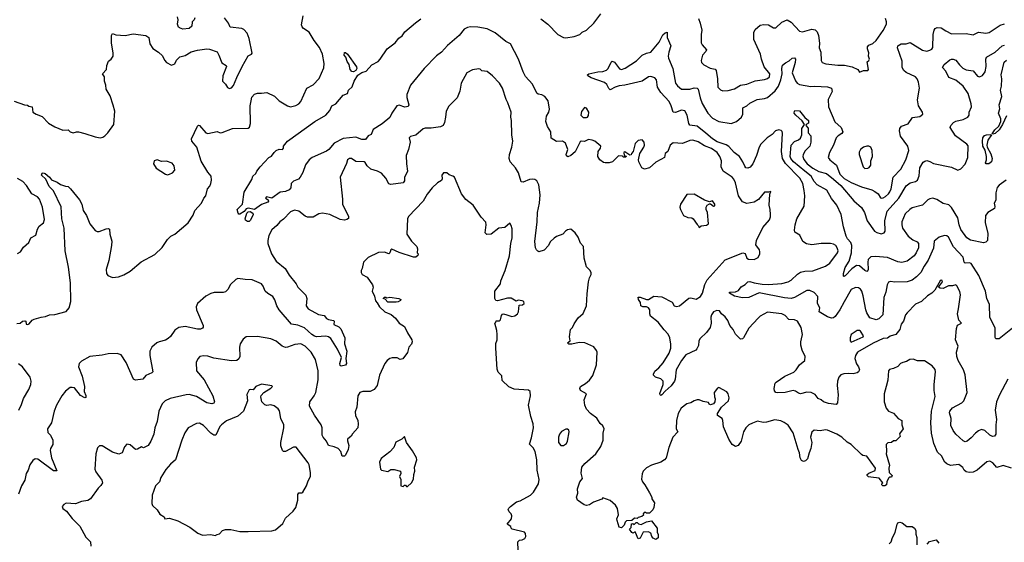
# Model space of a CAD drawing. Extents: x 2057697 to 2160550, y 827490 to 1016834.
# Tile 228 of 256: x 2088757 to 2098275, y 899000 to 904047. Entities that reach past the tile are written whole.
import ezdxf

# ---------------------------------------------------------------- set-up
doc = ezdxf.new("R2010")
doc.units = 0

msp = doc.modelspace()

# ---------------------------------------------------------------- linework, layer by layer
at = {"layer": '0CON20XD'}
for points in [[(2088701.7, 903261.7), (2088803.6, 903223.6), (2088833, 903223), (2088845, 903213.3), (2088876.1, 903206.1), (2088884.1, 903154.1), (2088915, 903133.8), (2088975, 903112), (2089036.6, 903046.6), (2089095, 903011.2), (2089175, 902981.2), (2089225, 902983.8), (2089245, 902963.8), (2089275, 902953.8), (2089305, 902963.3), (2089325, 902962.5), (2089385, 902948.8), (2089485, 902914.2), (2089535, 902907.5), (2089558.8, 902911.2), (2089580, 902925), (2089610, 902955), (2089666.2, 903035), (2089676.2, 903165), (2089660.8, 903220.8), (2089631.7, 903311.7), (2089593.3, 903375), (2089590, 903415), (2089576.7, 903455), (2089576.7, 903495), (2089557.5, 903525), (2089596.7, 903565), (2089600, 903605), (2089613.9, 903646.1), (2089640, 903665), (2089658.8, 903695), (2089661.2, 903725), (2089644, 903825), (2089643.8, 903895), (2089655, 903913.3), (2089685, 903901.2), (2089775, 903894), (2089855, 903911.2), (2089976.7, 903895), (2090004.4, 903874.4), (2090013.4, 903813.4), (2090045, 903770), (2090097.5, 903735), (2090137, 903697), (2090155, 903657.5), (2090175, 903633.3), (2090225, 903607.5), (2090255, 903622.5), (2090273.3, 903655), (2090305, 903688.8), (2090357.7, 903702.3), (2090414.1, 903735.9), (2090475, 903753.8), (2090566.4, 903766.4), (2090593, 903763), (2090665, 903737.5), (2090683.3, 903705), (2090709.3, 903629.3), (2090753.3, 903605), (2090756.1, 903596.1), (2090720, 903505), (2090717.5, 903455), (2090747.5, 903425), (2090765, 903392.5), (2090785, 903383.3), (2090805, 903390), (2090825, 903412.5), (2090855, 903490), (2090906, 903595), (2090965, 903696.7), (2090997.5, 903715), (2091003.3, 903725), (2090976.1, 903866.1), (2090956.1, 903916.1), (2090923, 903953), (2090905, 903962.5), (2090792.5, 903975), (2090773.8, 904015), (2090736.2, 904065)], [(2089226.9, 901656.9), (2089195.4, 901815), (2089188, 902035), (2089163.8, 902125), (2089158.6, 902238.6), (2089084.1, 902394.1), (2089042.5, 902435), (2089007.9, 902507.9), (2088966.7, 902545), (2088972.5, 902565), (2088985, 902568.8), (2089002.3, 902562.3), (2089045.9, 902525.9), (2089065, 902500), (2089118.3, 902478.3), (2089150, 902455), (2089198.3, 902438.3), (2089225, 902437.5), (2089246.7, 902415), (2089335, 902306.7), (2089355.8, 902265), (2089368.8, 902205), (2089401.2, 902155), (2089435.8, 902075.8), (2089485, 902010), (2089505, 902000), (2089525, 902001.2), (2089592.3, 902027.7), (2089610.7, 902030.7), (2089623.6, 902023.6), (2089628.8, 901975), (2089647.1, 901907.1), (2089645.6, 901865), (2089617.7, 901722.3), (2089592.5, 901635), (2089596.2, 901595), (2089610, 901575), (2089655, 901558.6), (2089712.5, 901565), (2089765, 901581.9), (2089825, 901619.2), (2089930.3, 901709.7), (2090061.7, 901778.3), (2090135, 901846.7), (2090186.7, 901925), (2090216.7, 901955), (2090255, 901976.2), (2090383.8, 902085), (2090432.1, 902157.9), (2090450.8, 902205), (2090515, 902276.2), (2090536.2, 902323.8), (2090556.7, 902345), (2090573, 902413), (2090595, 902440), (2090605.7, 902464.3), (2090612.3, 902497.7), (2090608, 902535), (2090575.3, 902575.3), (2090510.6, 902680.6), (2090468.8, 902815), (2090421.2, 902875), (2090416.7, 902895), (2090475, 903017.5), (2090485, 903027.5), (2090495, 903023.8), (2090555, 902955.8), (2090575, 902948.6), (2090665, 902966), (2090695, 902955.8), (2090715, 902957.1), (2090815, 902997.1), (2090965, 902998.8), (2090979.5, 903010.5), (2090988.6, 903045), (2090984, 903214), (2090992.7, 903265), (2091002.2, 903297.8), (2091025, 903326.7), (2091055, 903338.2), (2091095, 903336.5), (2091145, 903345.6), (2091219.8, 903309.8), (2091263.7, 903263.7), (2091345, 903214.2), (2091375, 903205.8), (2091425, 903217.5), (2091456.2, 903235), (2091475, 903256.7), (2091533.2, 903386.8), (2091595, 903417.5), (2091650.2, 903479.8), (2091696.9, 903583.1), (2091701.5, 903625), (2091683.3, 903715), (2091655, 903777.5), (2091602.9, 903845), (2091555.5, 903925.5), (2091500.7, 903960.7), (2091487.4, 903977.4), (2091482.1, 903997.9), (2091498.5, 904085)], [(2090450, 904065), (2090442.5, 904045), (2090422.5, 904025), (2090420, 903985), (2090395, 903962.5), (2090335, 903956.7), (2090301.7, 903968.3), (2090292.5, 903975), (2090283.6, 904003.6), (2090288.1, 904045), (2090282.9, 904075)], [(2096014.2, 902165), (2096012.5, 902215), (2096000.8, 902255), (2096007, 902363), (2096018.3, 902388.3), (2095995, 902380), (2095955, 902380), (2095898.5, 902311.5), (2095855, 902285.6), (2095785, 902270.5), (2095745, 902286.5), (2095706.2, 902346.2), (2095675, 902471.2), (2095658.5, 902508.5), (2095644.7, 902524.7), (2095555.7, 902585), (2095538.5, 902625), (2095540, 902685), (2095525.5, 902725), (2095498.9, 902765), (2095445, 902803.8), (2095377.8, 902827.8), (2095316.3, 902866.3), (2095265, 902882.9), (2095235, 902878.9), (2095165, 902852.9), (2095075, 902857.5), (2095046, 902835), (2095021.2, 902775), (2094997.5, 902755), (2094989.4, 902715), (2094954.7, 902695.3), (2094905, 902671.1), (2094845, 902616.9), (2094795, 902604), (2094771.2, 902615), (2094742, 902675), (2094740, 902695), (2094752, 902755), (2094790, 902815), (2094796, 902835), (2094793.3, 902865), (2094775, 902887.5), (2094735, 902880), (2094705, 902850), (2094687.5, 902775), (2094670, 902755), (2094668.3, 902741.7), (2094655, 902740), (2094605, 902770), (2094597.5, 902765), (2094600, 902735), (2094618.3, 902728.3), (2094615, 902720), (2094595, 902720), (2094585, 902730), (2094545, 902733.3), (2094487, 902673), (2094456.2, 902663.8), (2094415, 902664.2), (2094398.8, 902668.8), (2094363.3, 902695), (2094343.8, 902725), (2094347.5, 902775), (2094372.5, 902805), (2094373.3, 902825), (2094315, 902872.5), (2094290, 902885), (2094255, 902891.2), (2094215, 902870), (2094185, 902873.3), (2094175, 902866.7), (2094125, 902770), (2094085, 902736.2), (2094055, 902722.5), (2094041.7, 902731.7), (2094040, 902745), (2094056.7, 902795), (2094032.5, 902855), (2094005, 902873.3), (2093945, 902870), (2093894.1, 902904.1), (2093890.8, 902965), (2093858, 903015), (2093842, 903065), (2093849.2, 903115), (2093871.2, 903155), (2093877.7, 903182.3), (2093865.8, 903265), (2093833.3, 903305), (2093805, 903321.2), (2093767.3, 903327.3), (2093755, 903336.2), (2093713.9, 903423.9), (2093647.3, 903497.3), (2093622.3, 903542.3), (2093577.5, 903665), (2093500, 903815), (2093455, 903837.5), (2093351.7, 903921.7), (2093275, 903957.5), (2093184.6, 903974.6), (2093115, 903977.5), (2093085, 903971.1), (2093054.2, 903955), (2093004.6, 903895.4), (2092892, 903798), (2092834.2, 903735), (2092785, 903698.6), (2092665, 903577.1), (2092535.7, 903415), (2092499.2, 903325), (2092499.2, 903295), (2092519.2, 903225), (2092510.8, 903209.2), (2092478.8, 903201.2), (2092425, 903220.8), (2092401.2, 903215), (2092355, 903146), (2092335.9, 903104.1), (2092259.3, 903040.8), (2092175, 902986), (2092155, 902937.5), (2092125, 902926.2), (2092098.9, 902891.1), (2092065, 902890), (2092005, 902911.9), (2091885, 902898.2), (2091795.3, 902854.7), (2091743.5, 902795), (2091721.8, 902778.2), (2091583.1, 902716.9), (2091556, 902694), (2091520.6, 902645), (2091495, 902570), (2091468, 902525), (2091452.3, 902507.7), (2091403.9, 902486.1), (2091380, 902465), (2091376.4, 902423.6), (2091362.5, 902405), (2091325, 902386.2), (2091275, 902380), (2091195, 902323.3), (2091143, 902337), (2091132.5, 902325), (2091158.3, 902308.3), (2091162.5, 902295), (2091155, 902283.3), (2091095, 902262.5), (2091025, 902212.5), (2090965, 902227.5), (2090945, 902220), (2090926.4, 902193.6), (2090885, 902167.5), (2090875, 902170), (2090869.3, 902179.3), (2090858.8, 902215), (2090910, 902265), (2090925, 902380), (2091000, 902505), (2091011.2, 902535), (2091039.5, 902560.5), (2091048, 902585), (2091080, 902625), (2091165.4, 902714.6), (2091191.2, 902728.8), (2091215, 902765.7), (2091236, 902785), (2091265, 902796.9), (2091297.4, 902792.6), (2091305.8, 902805), (2091308, 902825), (2091344.2, 902875), (2091608.8, 903065), (2091715, 903126.2), (2091755, 903168.8), (2091775, 903216), (2091811.2, 903235), (2091885, 903319.2), (2091924.2, 903335.8), (2091934.5, 903365.5), (2091970.5, 903399.5), (2091991.1, 903455), (2092025, 903512.7), (2092065, 903536.5), (2092105, 903549.4), (2092159.6, 903610.4), (2092221.4, 903645), (2092241.1, 903665), (2092307.5, 903765), (2092387.5, 903825), (2092420.8, 903869.2), (2092455, 903890), (2092480.8, 903929.2), (2092581.9, 904018.1), (2092635, 904055.6)], [(2093795, 904054.3), (2093863.2, 904003.2), (2093960, 903905), (2094015, 903876.2), (2094035, 903871.2), (2094115, 903886), (2094172.5, 903905), (2094195, 903926.2), (2094236.7, 903945), (2094305.5, 904014.5), (2094374.6, 904105.4)], [(2095317.3, 904057.3), (2095334.2, 904015), (2095349.2, 903945), (2095343, 903903), (2095344.3, 903825), (2095352.5, 903805), (2095396, 903755), (2095390.3, 903739.7), (2095355.8, 903704.2), (2095344.2, 903654.2), (2095348.8, 903635), (2095370.3, 903610.3), (2095430.3, 903580.3), (2095480.3, 903570.3), (2095490, 903555), (2095503.3, 903475), (2095504, 903395), (2095531.2, 903371.2), (2095555, 903360), (2095605, 903364.4), (2095665, 903380), (2095725, 903414.3), (2095785, 903423.1), (2095865, 903457.5), (2095955, 903469.2), (2095985, 903479.2), (2096004, 903495), (2096008.6, 903525), (2095953.2, 903593.2), (2095928.1, 903665), (2095919.2, 903715), (2095853.3, 903855), (2095854.3, 903925), (2095867.7, 903952.3), (2095915, 903993.8), (2095950.3, 903999.7), (2095995, 903997.1), (2096045, 903968.8), (2096065, 903968.8), (2096125, 904024.4), (2096175, 904045.8), (2096215, 904024.2), (2096295, 903938), (2096325, 903929.2), (2096415, 903956), (2096445, 903948), (2096465, 903931.2), (2096479.4, 903895), (2096488.3, 903821.7), (2096486.2, 903775), (2096500, 903735), (2096503.9, 903653.9), (2096515, 903633.3), (2096549.3, 903619.3), (2096665, 903607.1), (2096728.8, 903608.8), (2096805, 903593.3), (2096860, 903565), (2096875, 903540), (2096913.6, 903556.4), (2096955, 903557.5), (2096962.5, 903567.5), (2096948.3, 903641.7), (2096965.9, 903654.1), (2096970, 903665), (2096960.8, 903695), (2096965.6, 903725.6), (2096953.3, 903765), (2096953.3, 903785), (2096965, 903800), (2097003, 903817), (2097035, 903847.5), (2097105, 903942), (2097135.7, 904005), (2097135.8, 904025), (2097125, 904057.5)], [(2095390.9, 902950.9), (2095305, 903019.7), (2095235, 903027.5), (2095225.3, 903045.3), (2095209.4, 903125), (2095185, 903166.9), (2095155, 903173.8), (2095095, 903151.1), (2095072.7, 903152.7), (2095054.7, 903215), (2095035.5, 903255.5), (2094952.9, 903345), (2094921.2, 903395), (2094910.9, 903465), (2094895, 903485.5), (2094857.8, 903497.8), (2094835, 903495.5), (2094775, 903452.5), (2094605, 903414.2), (2094552.2, 903407.8), (2094513.8, 903396.2), (2094465, 903371.2), (2094452.2, 903382.2), (2094432.4, 903422.4), (2094410.4, 903440.4), (2094280.8, 903485), (2094249.2, 903505), (2094244, 903516), (2094257.5, 903525), (2094345.9, 903544.1), (2094395, 903547.1), (2094429.1, 903560.9), (2094446, 903575), (2094473, 903637), (2094485, 903646.7), (2094505, 903636.7), (2094555, 903574), (2094575, 903566), (2094610.9, 903579.1), (2094720, 903650), (2094775, 903706.2), (2094815, 903725.5), (2094856.2, 903735), (2094939.1, 903830.9), (2094975, 903900.8), (2094995, 903920), (2095015, 903926.7), (2095016, 903875), (2095051.4, 903795), (2095030.8, 903735), (2095024.3, 903695), (2095027.5, 903675), (2095069.4, 903575), (2095097.3, 903435), (2095115, 903408.1), (2095155, 903376.7), (2095235, 903377.3), (2095275, 903388.5), (2095305, 903384.3), (2095315.6, 903375), (2095333.8, 903293.8), (2095355, 903238.5), (2095409.8, 903145), (2095452.5, 903095), (2095514.1, 903064.1), (2095635, 903044.5), (2095685, 903065.4), (2095734.3, 903105), (2095747.1, 903135), (2095747.5, 903195), (2095785, 903214.4), (2095815, 903240.5), (2095884, 903275), (2095955, 903285.9), (2095985, 903297.2), (2096059.7, 903360.3), (2096090.3, 903405), (2096113.9, 903465), (2096127.1, 903525), (2096124.7, 903575.3), (2096131.5, 903608.5), (2096158.3, 903631.7), (2096195, 903649.4), (2096223.3, 903675), (2096245, 903678), (2096257.5, 903665), (2096254.4, 903635), (2096224.5, 903535), (2096256.9, 903456.9), (2096273, 903433), (2096295, 903422.2), (2096405, 903402.2), (2096444.6, 903405.4), (2096565, 903398.1), (2096605.6, 903385.6), (2096611.9, 903355), (2096571.9, 903275), (2096574.4, 903205), (2096635, 903060), (2096696.7, 903006.7), (2096713.3, 902965), (2096705, 902947.5), (2096668.8, 902925), (2096650, 902905), (2096622.5, 902835), (2096583.3, 902765), (2096572, 902715), (2096588, 902695), (2096652.9, 902642.9), (2096686.1, 902555), (2096725, 902514.7), (2096795, 902473.3), (2096895, 902432.2), (2096993.2, 902403.2), (2097023.3, 902386.7), (2097055.5, 902365.5), (2097076.7, 902326.7), (2097085, 902323.3), (2097105, 902326.2), (2097125, 902339.2), (2097155, 902364.3), (2097169.4, 902385), (2097181.2, 902415), (2097200.5, 902525), (2097272.9, 902605), (2097321.9, 902695), (2097350.6, 902785), (2097342.5, 902825), (2097271.7, 902921.7), (2097261.1, 902975), (2097263.5, 902996.5), (2097280.5, 903019.5), (2097345, 903040), (2097387.1, 903102.9), (2097457, 903113), (2097487.5, 903135), (2097482.5, 903155), (2097446.7, 903215), (2097436.4, 903273.6), (2097455.6, 903385), (2097445.7, 903445), (2097431.9, 903475), (2097415, 903494.4), (2097325, 903536.5), (2097301.9, 903555), (2097288.5, 903585), (2097286.7, 903646.7), (2097242.5, 903775), (2097246.7, 903795), (2097277.3, 903812.7), (2097325, 903814.2), (2097363.8, 903826.2), (2097485, 903753.1), (2097525, 903744.2), (2097555, 903752), (2097575, 903763.3), (2097585, 903780), (2097586.4, 903905), (2097595, 903946.7), (2097605, 903962), (2097625, 903972), (2097665, 903968.6), (2097708.1, 903938.1), (2097765, 903911.4), (2097905, 903912.5), (2097975, 903901.9), (2098024.2, 903925.8), (2098095, 903918.6), (2098127, 903923), (2098235, 903993.3), (2098275, 904006.7)], [(2091985, 903543.1), (2091967.9, 903547.9), (2091952.5, 903565), (2091942, 903615), (2091922.5, 903645), (2091908.8, 903685), (2091892.5, 903705), (2091895, 903730), (2091905, 903731.2), (2091926, 903715), (2092012.9, 903592.9), (2092015.7, 903575), (2092007.5, 903555), (2091985, 903543.1)], [(2098292, 902498), (2098225, 902450), (2098206, 902425), (2098192.9, 902375), (2098192, 902305), (2098178, 902275), (2098183.9, 902243.9), (2098180, 902225), (2098115.5, 902184.5), (2098094.4, 902155), (2098089.1, 902085), (2098116.9, 901985), (2098110.7, 901915), (2098095, 901898.7), (2098075, 901891.6), (2097946.8, 901916.8), (2097911.5, 901941.5), (2097855, 902021.4), (2097839.1, 902065), (2097826.8, 902135), (2097765, 902234.2), (2097737.5, 902257.5), (2097683.3, 902273.3), (2097622.1, 902312.1), (2097585, 902321.9), (2097555, 902318.1), (2097534, 902306), (2097485, 902254.4), (2097385, 902228.8), (2097362.2, 902215), (2097317.3, 902172.7), (2097285.4, 902095), (2097283.7, 902065), (2097291.6, 902035), (2097345, 901957.1), (2097390.7, 901920.7), (2097431.9, 901901.9), (2097445.4, 901885), (2097443.8, 901845), (2097423.8, 901795), (2097401.8, 901765), (2097334.6, 901715.4), (2097285, 901700.6), (2097245, 901707.3), (2097145, 901748.8), (2097030.6, 901759.4), (2096985, 901758.1), (2096960.2, 901729.8), (2096954.5, 901705), (2096959.4, 901635), (2096951.4, 901618.6), (2096945, 901615.8), (2096925, 901624.5), (2096875, 901669.4), (2096845, 901673.6), (2096799.5, 901640.5), (2096735, 901572.9), (2096725, 901566.2), (2096720.9, 901570.9), (2096719.7, 901595), (2096737.6, 901655), (2096774.7, 901715), (2096798.6, 901795), (2096801.6, 901865), (2096790, 901895), (2096759.2, 901929.2), (2096746.4, 901955), (2096719.6, 902045), (2096698.4, 902165), (2096657.1, 902255), (2096605, 902318.8), (2096560.2, 902400.2), (2096465, 902452.5), (2096436.7, 902485), (2096406.9, 902535), (2096345.1, 902585.1), (2096235.8, 902675), (2096212.3, 902705), (2096205.8, 902725), (2096215.3, 902835), (2096245, 902870.8), (2096285, 902887.5), (2096305, 902904.2), (2096316.5, 902935), (2096317.1, 902995), (2096342.5, 903035), (2096320.2, 903070.2), (2096258.6, 903125), (2096244.4, 903145), (2096245, 903162.5), (2096251.3, 903168.7), (2096295, 903167.1), (2096345, 903101.2), (2096381.2, 903075), (2096381.7, 903048.3), (2096360, 903035), (2096357.5, 903025), (2096378, 902998), (2096380, 902955), (2096405.6, 902925), (2096402.9, 902865), (2096393.9, 902826.1), (2096350, 902780), (2096330.8, 902745), (2096328.1, 902725), (2096337.6, 902697.6), (2096367.9, 902655), (2096423.1, 902613.1), (2096481, 902581), (2096555, 902563.2), (2096625, 902506.1), (2096695, 902444.8), (2096819.2, 902299.2), (2096895, 902234.4), (2096922.7, 902185), (2096949.7, 902105), (2097021.4, 902005), (2097040.8, 901990.8), (2097085, 901978.9), (2097111.7, 901988.3), (2097122.5, 902005), (2097118.3, 902105), (2097143.6, 902196.4), (2097255.8, 902325), (2097326, 902444), (2097365, 902471.8), (2097415, 902482.9), (2097434.3, 902495.7), (2097451.8, 902538.2), (2097458.2, 902615), (2097490.4, 902669.6), (2097505, 902682.1), (2097525, 902686.1), (2097555, 902677.8), (2097589, 902659), (2097765, 902622.5), (2097825.6, 902594.4), (2097855, 902608), (2097895, 902652.9), (2097921.6, 902715), (2097925, 902827.5), (2097911.4, 902845), (2097802, 902925), (2097750, 903005), (2097756.2, 903025), (2097785, 903055.6), (2097805, 903066.7), (2097877.6, 903082.4), (2097922.7, 903107.3), (2097934, 903125), (2097935.7, 903155), (2097957.8, 903205), (2097954.4, 903235), (2097925, 903334.3), (2097876.1, 903406.1), (2097805, 903463.5), (2097737.5, 903487.5), (2097710.5, 903550.5), (2097676.7, 903585), (2097692.9, 903615), (2097749.5, 903660.5), (2097765, 903667.5), (2097780, 903665), (2097805, 903655.6), (2097840.4, 903610.4), (2097875, 903578.2), (2097905, 903562.9), (2097974.5, 903554.5), (2098015, 903500.8), (2098035, 903495.7), (2098065, 903509.2), (2098090.5, 903545), (2098099.6, 903595), (2098095.4, 903665), (2098101.5, 903685), (2098185, 903734.2), (2098255, 903795.4), (2098275, 903801.1)], [(2098295, 903120), (2098257.8, 903035), (2098223.8, 902985), (2098185, 902946.9), (2098165, 902940), (2098156.7, 902945), (2098183.3, 902985), (2098221.1, 903018.9), (2098240, 903065), (2098241.4, 903088.6), (2098218.8, 903145), (2098230.8, 903185), (2098224.1, 903225), (2098251.9, 903305), (2098238.9, 903365), (2098247.3, 903405), (2098250, 903475), (2098243.8, 903515), (2098273.1, 903636.9), (2098295, 903657.8)], [(2095546.1, 900196.1), (2095501.4, 900225), (2095500.8, 900245), (2095540, 900305), (2095607.5, 900365), (2095616.2, 900395), (2095603.9, 900433.9), (2095591.7, 900451.7), (2095515, 900493.3), (2095500.7, 900489.3), (2095470, 900445), (2095472.5, 900405), (2095480, 900385), (2095476.7, 900355), (2095465, 900337.5), (2095435, 900327.5), (2095420, 900335), (2095415, 900350), (2095365, 900360), (2095325, 900376.2), (2095305, 900376), (2095275, 900366.2), (2095245, 900346.7), (2095205, 900336), (2095152, 900295), (2095123.1, 900245), (2095105.6, 900175), (2095103.3, 900095), (2095117.5, 900065), (2095070.9, 900015), (2095031.1, 899915), (2095005, 899816.2), (2094988.6, 899795), (2094955.3, 899774.7), (2094865.7, 899744.3), (2094815, 899718.8), (2094785, 899686.7), (2094775, 899660), (2094768.3, 899608.3), (2094776.2, 899585), (2094798.8, 899555), (2094846.1, 899476.1), (2094867.5, 899435), (2094868.3, 899418.3), (2094891.7, 899381.7), (2094887.5, 899335), (2094877, 899313), (2094845, 899280), (2094815, 899280), (2094805, 899287.5), (2094793, 899287), (2094782.5, 899275), (2094788.3, 899261.7), (2094771.7, 899248.3), (2094735, 899240), (2094725, 899230), (2094698.3, 899231.7), (2094675, 899210), (2094623, 899207), (2094610, 899195), (2094600, 899165), (2094575, 899140), (2094552.5, 899145), (2094530.7, 899210.7), (2094530, 899225), (2094546.2, 899265), (2094536, 899325), (2094515, 899356.7), (2094463.6, 899403.6), (2094395, 899427.5), (2094382.5, 899415), (2094305, 899386), (2094265, 899361.2), (2094235, 899356.2), (2094212, 899362), (2094147.7, 899407.7), (2094140, 899435), (2094153.3, 899475), (2094150, 899515), (2094172.5, 899585), (2094196.2, 899615), (2094183.6, 899666.4), (2094192, 899725), (2094220.3, 899759.7), (2094326.5, 899853.5), (2094374.4, 899925), (2094395.5, 899984.5), (2094398.1, 900055), (2094406.1, 900096.1), (2094395, 900123.3), (2094368.3, 900148.3), (2094335, 900197.5), (2094275, 900243.5), (2094236.5, 900285), (2094220, 900325), (2094214.5, 900375), (2094236.7, 900435), (2094177.5, 900465), (2094171.2, 900485), (2094177, 900503), (2094226.8, 900533.2), (2094264, 900565), (2094297.9, 900612.1), (2094333.8, 900715), (2094337.5, 900835), (2094331.7, 900851.7), (2094306.1, 900886.1), (2094220, 900925), (2094165, 900930), (2094095, 900912.5), (2094065, 900913.3), (2094052.5, 900925), (2094077.5, 900945), (2094071.2, 900985), (2094080, 901055), (2094099.2, 901075), (2094115, 901108.8), (2094155, 901166.2), (2094205, 901210), (2094236, 901285), (2094241.2, 901398.8), (2094254, 901515), (2094265, 901552.5), (2094280, 901585), (2094282, 901605), (2094269.1, 901629.1), (2094235, 901660), (2094214, 901745), (2094207.5, 901855), (2094179.3, 901889.3), (2094155, 901947.5), (2094127.3, 901987.3), (2094085, 902023.3), (2094053, 902017), (2094034.3, 902005.7), (2094007.5, 901975), (2093947.3, 901952.7), (2093923.9, 901936.1), (2093885, 901902.5), (2093868.8, 901865), (2093825, 901821.2), (2093776.4, 901806.4), (2093765, 901810), (2093752, 901825), (2093742.9, 901845), (2093736.1, 901903.9), (2093760, 902095), (2093761.5, 902185), (2093780.9, 902275), (2093788.5, 902355), (2093775, 902452.5), (2093755, 902490), (2093735, 902504), (2093715, 902508), (2093685, 902503.1), (2093625, 902479.2), (2093605, 902480), (2093577.5, 902567.5), (2093550.8, 902615), (2093496.7, 902675), (2093488, 902705), (2093490, 902745), (2093513.8, 902815), (2093523.8, 902875), (2093514.1, 902935.9), (2093512, 903075), (2093504, 903105), (2093508, 903155), (2093475.8, 903245), (2093458.8, 903275), (2093424, 903385), (2093393.8, 903435), (2093325.7, 903505.7), (2093275, 903546.2), (2093225, 903553.8), (2093208.3, 903568.3), (2093195, 903571.2), (2093135, 903562), (2093080, 903535), (2093023.3, 903435), (2093012.7, 903357.3), (2092986.1, 903293.9), (2092905, 903212.5), (2092878, 903165), (2092874, 903105), (2092862.5, 903055), (2092848.8, 903025), (2092825, 903012.5), (2092735, 903000.6), (2092675, 903000.8), (2092655.6, 902994.4), (2092585, 902930.6), (2092535, 902918.5), (2092522.2, 902905), (2092530.6, 902865), (2092515.5, 902795), (2092493.3, 902735), (2092495.6, 902655), (2092506.2, 902585), (2092477.7, 902522.3), (2092475, 902490), (2092465, 902470), (2092345, 902456.2), (2092325, 902462), (2092297.1, 902515), (2092255, 902564.4), (2092215.9, 902584.1), (2092151.2, 902605), (2092116, 902635), (2092095, 902668.8), (2092085, 902673.8), (2092005, 902676), (2091965, 902705.7), (2091945, 902706.9), (2091926, 902695), (2091915, 902657.5), (2091853.8, 902525), (2091877.5, 902315), (2091877.5, 902265), (2091936, 902145), (2091933.6, 902126.4), (2091917.5, 902117.5), (2091895, 902111.2), (2091855, 902116), (2091755, 902166.9), (2091685, 902179.4), (2091648.3, 902171.7), (2091595, 902141.4), (2091539.7, 902139.7), (2091515, 902148.9), (2091455, 902197.5), (2091412.6, 902207.4), (2091375, 902192), (2091308, 902122), (2091270, 902095), (2091242.1, 902057.9), (2091195, 902018), (2091166.4, 901963.6), (2091155.6, 901915), (2091156.9, 901885), (2091191.1, 901785), (2091235.6, 901715), (2091321.5, 901645), (2091360.2, 901580.3), (2091429.4, 901495), (2091445, 901464), (2091521.4, 901385), (2091531.4, 901355), (2091525.6, 901285), (2091544.5, 901254.5), (2091645, 901200.6), (2091700, 901190), (2091722.7, 901162.7), (2091741.1, 901151.1), (2091791.2, 901141.2), (2091796.7, 901135), (2091793, 901103), (2091842.1, 901082.1), (2091861.5, 901061.5), (2091899.4, 900975), (2091895.4, 900915), (2091918.6, 900845), (2091910, 900775), (2091914.4, 900725), (2091905, 900710), (2091865, 900701.2), (2091855, 900707.5), (2091851.9, 900725), (2091868, 900785), (2091828, 900865), (2091765, 900968), (2091743.3, 900983.3), (2091715, 900990), (2091625, 900985.3), (2091605, 900990), (2091580, 901005), (2091509.4, 901069.4), (2091445, 901095.5), (2091385, 901105.5), (2091265, 901244.3), (2091242, 901282), (2091221.9, 901341.9), (2091205, 901372.5), (2091155, 901402.9), (2091130.8, 901425), (2091111.4, 901475), (2091095, 901497.5), (2091003.9, 901536.1), (2090935, 901536.7), (2090865, 901547.5), (2090845, 901537.1), (2090795, 901490), (2090769.4, 901440.6), (2090745, 901418), (2090725, 901413.1), (2090636.6, 901413.4), (2090605, 901403.9), (2090555, 901375.4), (2090474.5, 901305), (2090462.1, 901275), (2090464.5, 901245), (2090530, 901095), (2090531.2, 901078.8), (2090523, 901067), (2090505, 901058.6), (2090475, 901059.5), (2090355, 901084.3), (2090295, 901075.6), (2090255, 901047.5), (2090215, 900986), (2090193, 900967), (2090165, 900951.1), (2090103.8, 900935), (2090082.5, 900925), (2090035, 900885.8), (2090015.6, 900845), (2090014.5, 900805), (2090043.9, 900646.1), (2090034.2, 900635.8), (2089975, 900610.8), (2089946.4, 900573.6), (2089875, 900565.3), (2089855.5, 900575), (2089785.9, 900735.9), (2089739.1, 900809.1), (2089698.3, 900821.7), (2089611.2, 900818.8), (2089555, 900805.8), (2089435.5, 900794.5), (2089355, 900747.5), (2089332.9, 900725), (2089325.8, 900694.2), (2089360.4, 900605), (2089382.5, 900505), (2089380.8, 900455), (2089395, 900417.5), (2089395, 900397.5), (2089385, 900394.4), (2089345, 900415.8), (2089285, 900490), (2089265, 900496.2), (2089245, 900493.3), (2089200.3, 900459.7), (2089162.5, 900415), (2089112.9, 900325), (2089091.4, 900265), (2089065.7, 900155), (2089026.9, 900095), (2089030, 900060), (2089055.8, 900035.8), (2089078, 899985), (2089076.7, 899945), (2089053.3, 899906.7), (2089051.1, 899885), (2089065.7, 899815.7), (2089115, 899690), (2089085, 899688.8), (2088931.5, 899801.5), (2088905, 899805.6), (2088885, 899788.6), (2088855, 899748), (2088837.5, 899695), (2088820.6, 899665), (2088805, 899600), (2088772.9, 899545), (2088743.8, 899465)], [(2094235, 903103.8), (2094245, 903106.7), (2094255, 903122.5), (2094258, 903155), (2094235, 903192.5), (2094215, 903200), (2094188.3, 903161.7), (2094181.2, 903125), (2094204.1, 903104.1), (2094235, 903103.8)], [(2098352.9, 901067.1), (2098225, 900964.2), (2098193.6, 900963.6), (2098187, 900977), (2098185, 901070), (2098135, 901170), (2098132.2, 901295), (2098104.7, 901354.7), (2098092.3, 901425), (2098029.2, 901575), (2097952.9, 901692.9), (2097937.6, 901697.6), (2097895, 901694.5), (2097885, 901704), (2097875.8, 901755), (2097782, 901852), (2097735, 901947.5), (2097718.3, 901958.3), (2097695, 901961.4), (2097645, 901945.8), (2097595, 901906.7), (2097590.5, 901839.5), (2097540, 901725), (2097499.1, 901665), (2097468.5, 901605), (2097426.4, 901563.7), (2097385, 901532.2), (2097335, 901515.6), (2097217, 901513), (2097175, 901520), (2097155, 901513.3), (2097141.9, 901485), (2097129.4, 901415), (2097110.6, 901365), (2097100.8, 901195), (2097063.2, 901156.8), (2097035, 901149.2), (2096975, 901166.7), (2096946.4, 901216.4), (2096937.3, 901245), (2096910.9, 901380.9), (2096896.5, 901425), (2096884.2, 901445), (2096865, 901458.6), (2096835, 901461.4), (2096795, 901440.6), (2096725, 901322.9), (2096685.2, 901244.8), (2096639.6, 901180.4), (2096625, 901166.9), (2096605, 901163.5), (2096565, 901176.7), (2096485.7, 901225), (2096492.9, 901265), (2096468.6, 901305), (2096472.9, 901375), (2096435, 901411.2), (2096395, 901430.4), (2096365, 901431.5), (2096245, 901363.5), (2096215, 901355.3), (2096151.3, 901361.3), (2095905, 901408.2), (2095804.2, 901364.2), (2095745, 901361.4), (2095665, 901378.1), (2095618.8, 901405), (2095617.5, 901415), (2095675, 901418), (2095705, 901430), (2095731.7, 901468.3), (2095769.2, 901490.8), (2095795, 901516.7), (2095815, 901518), (2095856.5, 901506.5), (2095935, 901491.6), (2095995, 901488.6), (2096125, 901500), (2096185, 901514.6), (2096215, 901532.3), (2096275, 901588.8), (2096305, 901608.4), (2096345, 901618), (2096425, 901622.1), (2096545, 901665.6), (2096587.5, 901695), (2096663.3, 901795), (2096667.5, 901815), (2096658.9, 901845), (2096645, 901865.8), (2096625, 901879.2), (2096595, 901887.1), (2096503.8, 901886.2), (2096415, 901873.3), (2096361.2, 901881.2), (2096326.7, 901905), (2096297.5, 901965), (2096250, 901995), (2096246.7, 902015), (2096253.3, 902065), (2096268.8, 902125), (2096341.4, 902245), (2096347.3, 902345), (2096341.4, 902398.6), (2096328.2, 902465), (2096299.3, 902515), (2096158.8, 902658.8), (2096128.9, 902705), (2096120.5, 902775), (2096131.3, 902951.3), (2096127.9, 902967.9), (2096117.9, 902977.9), (2096093.6, 902983.6), (2096063.8, 902975), (2096030.2, 902939.8), (2095981.1, 902905), (2095922.5, 902845), (2095905.4, 902815), (2095878.9, 902735), (2095843.6, 902656.4), (2095818.6, 902621.4), (2095795, 902612), (2095776.8, 902616.8), (2095765, 902632), (2095747.3, 902675), (2095715.6, 902725), (2095664.5, 902765), (2095612.2, 902822.2), (2095587, 902837), (2095499.1, 902869.1), (2095455, 902895.7), (2095390.9, 902950.9)], [(2098125, 902654.2), (2098100, 902655), (2098093.9, 902663.9), (2098102.1, 902695), (2098101.5, 902725), (2098088.1, 902788.1), (2098067.5, 902825), (2098063.6, 902875), (2098067.9, 902905), (2098082.7, 902927.3), (2098103.6, 902936.4), (2098137.6, 902937.6), (2098150, 902935), (2098114.4, 902885), (2098105.5, 902834.5), (2098108.9, 902815), (2098145, 902751.2), (2098158.2, 902705), (2098150, 902675), (2098125, 902654.2)], [(2096925, 902610.8), (2096955, 902612), (2096969.7, 902620.3), (2096983.3, 902643.3), (2096985.8, 902685), (2097000, 902725), (2096998, 902785), (2096983.8, 902815), (2096965, 902824.4), (2096945.5, 902825.5), (2096913.6, 902816.4), (2096885, 902794), (2096872, 902768), (2096870.6, 902745), (2096908.8, 902625), (2096925, 902610.8)], [(2090185, 902550), (2090205, 902553.8), (2090235, 902567.5), (2090256.7, 902595), (2090251.2, 902635), (2090231.7, 902661.7), (2090175, 902681.2), (2090127, 902677), (2090085, 902692.5), (2090057, 902683), (2090050, 902655), (2090075, 902613.3), (2090167.5, 902555), (2090185, 902550)], [(2088735, 901787.5), (2088765.7, 901804.3), (2088795, 901851.2), (2088844, 901895), (2088865, 901940), (2088912.5, 901965), (2088927.5, 902025), (2088945, 902052.5), (2088986.1, 902083.9), (2088996.4, 902116.4), (2088975.8, 902235), (2088949.2, 902315), (2088928, 902335), (2088874, 902365), (2088822.5, 902445), (2088787.5, 902485), (2088736, 902514)], [(2093576.7, 898925), (2093573.3, 899005), (2093588.3, 899021.7), (2093615, 899023.3), (2093640, 899035), (2093650, 899055), (2093646.2, 899085), (2093635.8, 899095.8), (2093516.4, 899126.4), (2093507.5, 899135), (2093503, 899153), (2093467.5, 899175), (2093512, 899225), (2093513.6, 899253.6), (2093506.7, 899275), (2093487.5, 899295), (2093480, 899315), (2093485, 899330), (2093500, 899345), (2093560.3, 899389.7), (2093595, 899400), (2093695.7, 899455), (2093722.9, 899485), (2093771.2, 899565), (2093778, 899605), (2093758.1, 899695), (2093754.2, 899795), (2093740, 899875), (2093720.5, 899910.5), (2093686.4, 899946.4), (2093705, 900010), (2093722.5, 900105), (2093720.8, 900145), (2093698.9, 900215), (2093676, 900325), (2093693.8, 900415), (2093690, 900455), (2093675, 900470), (2093535, 900480), (2093485, 900500), (2093421.7, 900561.7), (2093415.9, 900605.9), (2093381.7, 900641.7), (2093370.7, 900670.7), (2093358.8, 900875), (2093360.7, 900919.3), (2093372.5, 900955), (2093372.5, 901005), (2093370, 901045), (2093350, 901115), (2093360, 901125), (2093361.7, 901138.3), (2093395, 901140), (2093403, 901147), (2093415, 901190), (2093425, 901202.5), (2093435, 901206.7), (2093465, 901196.7), (2093515, 901180), (2093543.6, 901186.4), (2093567.5, 901205), (2093577.5, 901225), (2093585, 901290), (2093617, 901293), (2093632.5, 901305), (2093630, 901325), (2093615, 901332.5), (2093575, 901337.5), (2093555, 901330), (2093506.4, 901356.4), (2093471.7, 901358.3), (2093375, 901332.5), (2093360, 901335), (2093350, 901355), (2093351.2, 901425), (2093404.2, 901495), (2093408.1, 901525), (2093450, 901625), (2093490.5, 901765), (2093504.4, 901885), (2093518.3, 901941.7), (2093515.7, 902025.7), (2093508.8, 902058.8), (2093495, 902082.5), (2093445, 902039.2), (2093386.8, 902033.2), (2093315, 901976.7), (2093272.3, 901972.3), (2093257, 901987), (2093266, 902065), (2093261.2, 902091.2), (2093218.9, 902138.9), (2093139.2, 902255), (2093070.2, 902310.2), (2093026.2, 902365), (2092960, 902525), (2092945, 902536.7), (2092909.3, 902549.3), (2092885, 902568), (2092855, 902567.5), (2092838.8, 902545), (2092840.7, 902509.3), (2092833.3, 902495), (2092795, 902471.2), (2092745, 902423.3), (2092695, 902361.2), (2092655.5, 902294.5), (2092516, 902145), (2092505.5, 902124.5), (2092497.5, 901975), (2092545, 901908.8), (2092596.7, 901855), (2092603.3, 901835), (2092600, 901795), (2092607.5, 901785), (2092605, 901770), (2092585, 901752.5), (2092565, 901753.3), (2092425, 901800), (2092355, 901831.9), (2092342.9, 901825), (2092334.2, 901795.8), (2092325, 901786.2), (2092281.7, 901801.7), (2092225, 901797.1), (2092125, 901750), (2092080, 901705), (2092068.8, 901645), (2092056.7, 901625), (2092056.7, 901605), (2092067.5, 901585), (2092115, 901561.2), (2092168, 901485), (2092173.3, 901465), (2092164, 901425), (2092187, 901377), (2092195, 901332.5), (2092213.8, 901313.8), (2092233.8, 901275), (2092286.2, 901225), (2092348.9, 901198.9), (2092390, 901165), (2092425, 901116.7), (2092476.2, 901085), (2092505, 901023.3), (2092548.8, 900955), (2092550, 900935), (2092545.5, 900914.5), (2092519.2, 900885), (2092505.7, 900834.3), (2092459.1, 900770.9), (2092435, 900764), (2092405, 900780), (2092358.3, 900781.7), (2092335, 900776), (2092308.8, 900755), (2092286.2, 900725), (2092235.8, 900615), (2092212, 900515), (2092182.5, 900475), (2092145, 900457.1), (2092075, 900455.3), (2092044.3, 900445.7)], [(2095325, 902040), (2095343, 902057), (2095395, 902063.3), (2095416.1, 902073.9), (2095406.1, 902186.1), (2095393.3, 902215), (2095393.6, 902236.4), (2095402.5, 902255), (2095425, 902270), (2095435, 902270), (2095465, 902247.5), (2095475, 902250), (2095476.7, 902265), (2095455, 902297.5), (2095425, 902287.5), (2095375, 902302.5), (2095275, 902362.5), (2095205, 902360), (2095144.4, 902265), (2095139.4, 902235), (2095144.5, 902214.5), (2095175, 902157.5), (2095215, 902136.7), (2095253, 902133), (2095267.5, 902125), (2095305, 902067.5), (2095320, 902055), (2095325, 902040)], [(2090975, 902097.5), (2090958.3, 902098.3), (2090940, 902110), (2090936.7, 902125), (2090951.2, 902178.8), (2090965, 902192.5), (2090985, 902193.3), (2091009.3, 902179.3), (2091013.3, 902165), (2090988.3, 902111.7), (2090975, 902097.5)], [(2098310, 900575), (2098226.9, 900423.1), (2098200.5, 900355), (2098187.5, 900275), (2098199.5, 900185), (2098191.5, 900135), (2098193.6, 900043.6), (2098180, 900025), (2098161.7, 900021.7), (2098134.4, 900034.4), (2098085, 900080), (2098055, 900087.5), (2098025, 900076.7), (2097995, 900053.8), (2097955, 900008.8), (2097914.1, 899975.9), (2097895, 899970), (2097878.3, 899978.3), (2097806.2, 900045), (2097778.8, 900078.8), (2097756.6, 900126.6), (2097759.4, 900195), (2097745, 900250), (2097748, 900265), (2097775, 900298), (2097862.6, 900347.4), (2097882.5, 900365), (2097915.5, 900445), (2097897.2, 900617.2), (2097880.8, 900665), (2097827.5, 900755), (2097814.4, 900795), (2097812.9, 900835), (2097830, 900895), (2097802.5, 900955), (2097812.5, 901065), (2097821.9, 901098.1), (2097860, 901115), (2097834, 901145), (2097822.9, 901205), (2097831.4, 901255), (2097850.3, 901390.3), (2097843.2, 901423.2), (2097816.6, 901476.6), (2097805, 901485.8), (2097773.9, 901476.1), (2097734.7, 901475.3), (2097685, 901452), (2097655, 901453.3), (2097640, 901465), (2097676, 901515), (2097675, 901527.5), (2097665, 901531.2), (2097655, 901526), (2097603.8, 901435), (2097575.4, 901404.6), (2097530.7, 901379.3), (2097475, 901325.7), (2097415, 901300.8), (2097334, 901215), (2097320.8, 901195), (2097300, 901135), (2097276, 901105), (2097263.3, 901055), (2097225.6, 901005), (2097169.7, 900990.3), (2097145, 900972.1), (2097102.6, 900967.4), (2097006.2, 900923.8), (2096855.3, 900834.7), (2096836.2, 900805), (2096829.1, 900775), (2096844.7, 900724.7), (2096864.6, 900694.6), (2096873.3, 900665), (2096865, 900646), (2096853, 900637), (2096815, 900626.5), (2096769.4, 900630.6), (2096723.4, 900626.6), (2096695, 900616), (2096675.8, 900595), (2096663.1, 900555), (2096659.2, 900515), (2096667.5, 900425), (2096662.5, 900345), (2096650.8, 900329.2), (2096575, 900338.6), (2096527, 900357), (2096505, 900376), (2096475, 900388), (2096445, 900428.1), (2096406.4, 900446.4), (2096365, 900450.4), (2096304.3, 900434.3), (2096285, 900440), (2096255, 900460.8), (2096235, 900464.3), (2096155, 900447.1), (2096085, 900443.3), (2096067.5, 900447.5), (2096053, 900463), (2096050, 900485), (2096061.2, 900535), (2096068.8, 900545), (2096154.4, 900605), (2096238.5, 900641.5), (2096262.7, 900665), (2096295.5, 900715), (2096347.5, 900755), (2096350, 900795), (2096321.8, 900855), (2096308.2, 900905), (2096306.2, 900935), (2096314.5, 900965), (2096323.8, 901005), (2096312.2, 901075), (2096275, 901135.7), (2096245, 901149.4), (2096192.8, 901152.8), (2096155, 901189.2), (2096124.1, 901205.9), (2095985, 901220.8), (2095915.6, 901184.4), (2095894.5, 901165.5), (2095805, 901068.8), (2095755, 900974), (2095743.3, 900963.3), (2095725, 900962), (2095675, 901010), (2095654.4, 901054.4), (2095622.4, 901092.4), (2095600.9, 901140.9), (2095575, 901176.7), (2095540, 901205), (2095522.5, 901235), (2095495, 901238), (2095465, 901224), (2095443.2, 901196.8), (2095438.6, 901175), (2095442.5, 901115), (2095430.8, 901075), (2095395.5, 901024.5), (2095335, 900968.8), (2095322.9, 900945), (2095318.3, 900901.7), (2095302.3, 900867.7), (2095292.5, 900855), (2095195, 900809.5), (2095155, 900754.4), (2095104.1, 900665.9), (2095094.4, 900575), (2095085, 900556), (2095055, 900510), (2094995, 900458.8), (2094965, 900423.3), (2094955, 900418.8), (2094946.7, 900425), (2094945, 900437.5), (2094977.1, 900525), (2094975.8, 900555), (2094955, 900579.2), (2094903.3, 900595), (2094882.5, 900615), (2094882.5, 900625), (2094897, 900653), (2094935.4, 900684.6), (2094976.4, 900733.6), (2095033.8, 900826.2), (2095052.2, 900875), (2095052.6, 900912.6), (2095042, 900975), (2095025, 901010), (2094985, 901051.2), (2094930, 901125), (2094856, 901185), (2094848, 901205), (2094847.5, 901245), (2094835.8, 901265), (2094815, 901274), (2094780, 901275), (2094760, 901285), (2094758, 901315), (2094738, 901345), (2094734, 901366), (2094755, 901368.1), (2094815.6, 901345.6), (2094835.6, 901344.4), (2094887, 901377), (2094965, 901370), (2095065, 901320), (2095084.1, 901284.1), (2095105, 901278), (2095135, 901282), (2095225, 901358), (2095245, 901360), (2095295, 901348.6), (2095337.8, 901375), (2095357.5, 901405), (2095380.4, 901489.6), (2095400.9, 901535), (2095575, 901726.7), (2095745.9, 901795.9), (2095768.9, 901788.9), (2095786.7, 901745), (2095802.7, 901732.7), (2095855, 901731.2), (2095895, 901750), (2095912.5, 901785), (2095912.5, 901805), (2095906.7, 901825), (2095873.6, 901873.6), (2095878.8, 901915), (2095941.3, 902038.7), (2096006, 902115), (2096015.8, 902144.2), (2096014.2, 902165)], [(2088727.7, 901112.3), (2088760, 901115), (2088782.5, 901135), (2088805, 901138.8), (2088816.7, 901135), (2088820, 901105), (2088835, 901103.3), (2088849.3, 901110.7), (2088876.1, 901143.9), (2088897.5, 901155), (2088965, 901175.4), (2089005, 901179.5), (2089045, 901195.4), (2089095, 901198.9), (2089205, 901229.3), (2089233.6, 901265), (2089252.5, 901325), (2089248.2, 901505), (2089226.9, 901656.9)], [(2092395, 901317.5), (2092315, 901320), (2092288.3, 901348.3), (2092270, 901355), (2092282.5, 901367.5), (2092295, 901367.5), (2092305, 901360), (2092335, 901366.7), (2092423, 901353), (2092440, 901345), (2092437.5, 901335), (2092415, 901323.3), (2092395, 901317.5)], [(2092044.3, 900445.7), (2092024, 900415), (2092015.7, 900305), (2091998.8, 900261.2), (2092004.2, 900225), (2092025.8, 900175), (2092030, 900145), (2092026, 900105), (2091975, 900047.5), (2091962.5, 900025), (2091926.7, 899995), (2091925, 899980), (2091938.6, 899935), (2091933.5, 899895), (2091905, 899842), (2091895, 899832.5), (2091875, 899832), (2091860, 899875), (2091835, 899904), (2091795, 899922), (2091742.5, 899935), (2091724, 899975), (2091688.8, 900015), (2091680.8, 900035), (2091680, 900105), (2091670, 900135), (2091606.9, 900226.9), (2091558.1, 900315), (2091560.6, 900355), (2091604.4, 900415), (2091617.8, 900445), (2091641.4, 900568.6), (2091640.9, 900655), (2091616.7, 900765), (2091575.8, 900835), (2091515.7, 900895), (2091475, 900917.8), (2091415, 900911.4), (2091346.7, 900883.3), (2091325, 900881.5), (2091295, 900893.3), (2091235, 900943.1), (2091185, 900965.6), (2091055, 900987.5), (2090945, 900983.8), (2090917, 900963), (2090888.6, 900915), (2090882.5, 900885), (2090885.6, 900795), (2090875, 900771.2), (2090855, 900755.7), (2090805, 900752.5), (2090635, 900779.4), (2090576.8, 900796.8), (2090535, 900802), (2090497.3, 900792.7), (2090477.3, 900772.7), (2090464.2, 900735), (2090466, 900655), (2090539.5, 900569.5), (2090623.5, 900415), (2090640.8, 900355), (2090635, 900342.9), (2090615, 900335.6), (2090565, 900346.9), (2090465, 900407.1), (2090395, 900426.2), (2090365, 900424.5), (2090210.6, 900389.4), (2090164.3, 900365.7), (2090134.3, 900335.7), (2090101.9, 900265), (2090085.7, 900165), (2090063.4, 900106.6), (2090054.7, 900045), (2090025, 899976), (2089997.1, 899932.9), (2089955, 899912.5), (2089935, 899922.5), (2089895, 899898.8), (2089875, 899896.2), (2089825, 899942.5), (2089793, 899947), (2089769.3, 899920.7), (2089745.8, 899864.2), (2089715, 899852), (2089655, 899868.8), (2089555, 899932.5), (2089528.3, 899931.7), (2089508.3, 899911.7), (2089493, 899853), (2089483.8, 899705), (2089491.2, 899681.2), (2089550.2, 899600.2), (2089555.6, 899575), (2089541.8, 899548.3), (2089515, 899520.8), (2089440.5, 899419.5), (2089415, 899402.9), (2089355, 899394.2), (2089297.7, 899372.3), (2089205, 899376.2), (2089183.3, 899365), (2089168.8, 899345), (2089173.8, 899325), (2089209.7, 899299.7), (2089265, 899228.8), (2089336.6, 899156.6), (2089395, 899050), (2089440, 899005), (2089445, 898962.5)], [(2096795, 900933.3), (2096910, 900985), (2096912, 900995), (2096885, 901038.1), (2096875, 901045.4), (2096853.5, 901046.5), (2096793.2, 901006.8), (2096784.3, 900975.7), (2096784.2, 900945), (2096795, 900933.3)], [(2088748.2, 900275), (2088775, 900329.2), (2088793.1, 900386.9), (2088845.3, 900474.7), (2088865.3, 900525), (2088866.6, 900555), (2088857.9, 900595), (2088785, 900695.7), (2088745, 900722.9)], [(2098345, 899717.1), (2098265, 899742), (2098203.3, 899723.3), (2098165, 899768), (2098135, 899784.2), (2098105, 899775.8), (2098012, 899695), (2097973, 899677), (2097935, 899673.5), (2097905, 899681.1), (2097887.1, 899695), (2097872.7, 899722.7), (2097835, 899750.8), (2097755, 899740.8), (2097718, 899758), (2097700.8, 899775), (2097668.6, 899835), (2097629.8, 899869.8), (2097591.9, 899955), (2097570.5, 900055), (2097562.9, 900155), (2097572.1, 900265), (2097606.4, 900406.4), (2097596.2, 900465), (2097596.7, 900525), (2097609.5, 900645), (2097605, 900668.8), (2097576.2, 900705), (2097502.3, 900752.3), (2097435, 900753.8), (2097395, 900768.8), (2097360, 900765), (2097330, 900745), (2097295, 900736.2), (2097272.5, 900725), (2097245, 900696.7), (2097205, 900676.7), (2097165, 900667.5), (2097153.9, 900656.1), (2097147.5, 900565), (2097131.9, 900505), (2097114.3, 900435), (2097114, 900355), (2097132, 900295), (2097155, 900266.2), (2097205, 900247.5), (2097247.5, 900195), (2097282.5, 900175), (2097282.5, 900135), (2097297.5, 900095), (2097263, 900047), (2097267, 900023), (2097225, 899980), (2097205, 899980), (2097185, 899962.5), (2097148.3, 899961.7), (2097133.3, 899945), (2097136.7, 899875), (2097132, 899855), (2097163.3, 899745), (2097157.5, 899715), (2097160, 899675), (2097190, 899645), (2097185, 899630), (2097165, 899630), (2097155, 899620), (2097137.5, 899585), (2097136.1, 899553.9), (2097120, 899545), (2097100, 899545), (2097090, 899555), (2097090, 899565), (2097100, 899575), (2097065, 899620), (2096985, 899627.5), (2096963.3, 899633.3), (2096950, 899645), (2096950, 899655), (2096965, 899667.5), (2097025.6, 899694.4), (2097030.8, 899715), (2096945, 899831.2), (2096907.7, 899837.7), (2096895, 899846), (2096794.1, 899944.1), (2096755.9, 899965.9), (2096705, 900013.8), (2096655, 900043.8), (2096565, 900084), (2096545, 900085.8), (2096496.2, 900076.2), (2096435, 900081.9), (2096415, 900064.2), (2096400.4, 900015), (2096414.3, 899965), (2096405.8, 899905), (2096387.5, 899865), (2096373.6, 899806.4), (2096353.6, 899786.4), (2096335, 899780), (2096315, 899790), (2096300, 899815), (2096295.8, 899865), (2096282, 899895), (2096235, 900058), (2096185, 900130), (2096147.6, 900157.6), (2096115, 900172.2), (2096055, 900183.1), (2095975, 900158.6), (2095945, 900157.1), (2095888.8, 900168.8), (2095839.7, 900150.3), (2095805, 900132.5), (2095775, 900104), (2095754.4, 900065), (2095730, 899975), (2095703.3, 899935), (2095675, 899923.8), (2095645, 899943.8), (2095611.1, 899995), (2095559.5, 900115), (2095554.5, 900174.5), (2095546.1, 900196.1)], [(2090645, 899066.7), (2090665, 899073.3), (2090687.3, 899082.7), (2090717.7, 899112.3), (2090745, 899123.8), (2090796.4, 899123.6), (2090885, 899104), (2090965, 899102.5), (2091195, 899111.2), (2091230.7, 899119.3), (2091299.5, 899180.5), (2091327.7, 899232.3), (2091399.7, 899300.3), (2091425.8, 899334.2), (2091446.7, 899405), (2091445, 899460), (2091455, 899477.5), (2091485, 899476.7), (2091495, 899482.5), (2091530, 899545), (2091545, 899592.5), (2091566.9, 899635), (2091568.1, 899675), (2091555, 899746.7), (2091546.3, 899766.3), (2091428.3, 899918.3), (2091405, 899918), (2091325, 899877.5), (2091307.7, 899877.7), (2091297.3, 899887.3), (2091282.4, 899932.4), (2091282.4, 899962.4), (2091310.8, 900105), (2091309.2, 900135), (2091281.4, 900195), (2091269.1, 900269.1), (2091255, 900290), (2091215, 900317.1), (2091185, 900325.8), (2091145, 900320), (2091125, 900326.2), (2091098.8, 900355), (2091087.5, 900405), (2091091.7, 900418.3), (2091117.5, 900445), (2091183, 900487), (2091200, 900505), (2091195, 900510), (2091095, 900526.2), (2091040, 900505), (2091015, 900472.5), (2090985, 900476.7), (2090975, 900472.5), (2090951.7, 900428.3), (2090960, 900365), (2090918.6, 900265), (2090865, 900218.6), (2090755, 900173.8), (2090708, 900135), (2090692.6, 900117.4), (2090652.5, 900035), (2090635, 900034), (2090603.2, 900053.2), (2090535, 900129.2), (2090495, 900149.2), (2090465, 900146.2), (2090383.8, 900105), (2090352.6, 900057.4), (2090322.9, 899985), (2090262.9, 899795), (2090216, 899755), (2090168.3, 899701.7), (2090122, 899625), (2090107, 899583), (2090069.2, 899545), (2090038.6, 899455), (2090034, 899375), (2090041.2, 899355), (2090085, 899313.3), (2090110.3, 899270.3), (2090152.5, 899245), (2090160, 899225), (2090205, 899233.3), (2090285.9, 899205.9), (2090402.5, 899145), (2090479.3, 899089.3), (2090525, 899067.5), (2090605, 899073.3), (2090645, 899066.7)], [(2092505, 899540), (2092545, 899572.5), (2092565, 899610), (2092566.7, 899655), (2092577, 899687), (2092573.9, 899726.1), (2092596.2, 899795), (2092593.3, 899815), (2092555, 899882.5), (2092496.7, 899965), (2092475, 900020), (2092450, 899995), (2092392.3, 899967.7), (2092372.5, 899915), (2092335, 899873.3), (2092250.7, 899809.3), (2092233.3, 899775), (2092243.8, 899705), (2092255, 899696.7), (2092315, 899683.3), (2092345, 899702.5), (2092375, 899702.5), (2092436.4, 899686.4), (2092442.5, 899665), (2092427.5, 899635), (2092442.5, 899605), (2092440, 899545), (2092465, 899540), (2092475, 899550), (2092485, 899550), (2092495, 899540), (2092505, 899540)], [(2094015, 899933.8), (2094043.3, 899955), (2094052, 899975), (2094066.7, 900065), (2094063.6, 900083.6), (2094053, 900093), (2094035, 900091.2), (2093995, 900070), (2093975.8, 900045), (2093966.2, 900015), (2093965, 899962.5), (2093987.5, 899935), (2094015, 899933.8)], [(2094905, 899027.5), (2094880.7, 899040.7), (2094867.5, 899055), (2094859.3, 899089.3), (2094835, 899100), (2094785, 899097.5), (2094755, 899040), (2094735, 899032.5), (2094710, 899095), (2094705, 899100), (2094685, 899087.5), (2094673.3, 899093.3), (2094650, 899125), (2094667, 899143), (2094671.7, 899178.3), (2094685, 899180), (2094695, 899172.5), (2094715, 899190), (2094725, 899190), (2094738.3, 899178.3), (2094765, 899172.5), (2094815, 899197.5), (2094865, 899207.5), (2094917.5, 899135), (2094918.3, 899098.3), (2094930, 899075), (2094930, 899055), (2094927, 899043), (2094915, 899032.5), (2094905, 899027.5)], [(2097160, 898985), (2097182.5, 899005), (2097193.3, 899045), (2097220, 899095), (2097237.5, 899175), (2097245, 899187.5), (2097265, 899192.5), (2097286.1, 899186.1), (2097333, 899153), (2097385, 899152.5), (2097405, 899137.5), (2097420, 899115), (2097419.3, 899079.3), (2097430, 899045), (2097430, 898975)], [(2097528.3, 898981.7), (2097553, 899007), (2097615, 899022.5), (2097641.7, 898991.7)]]:
    msp.add_lwpolyline(points, dxfattribs=at)

doc.saveas('drawing.dxf')
